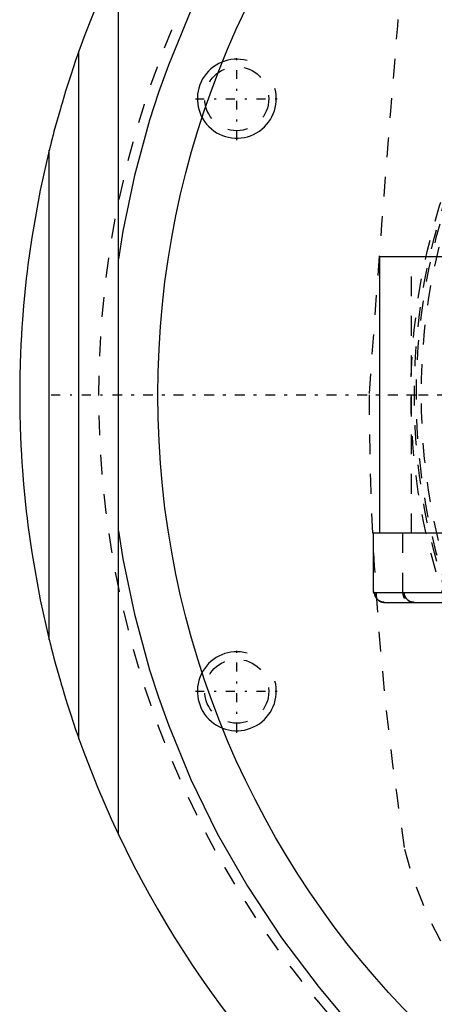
# Model space of a CAD drawing. Extents: x -602 to 139, y -105 to 105.
# Tile 2 of 14: x -602 to -581, y -31 to 19. Entities that reach past the tile are written whole.
import ezdxf

# ---------------------------------------------------------------- set-up
doc = ezdxf.new("R2010")
doc.units = 0
doc.linetypes.add('CENTER', pattern=[1.5, 0.45, -0.5, 0.05, -0.5])
doc.linetypes.add('DASHED', pattern=[2, 1, -1])
for name, color, linetype in [('AM_0', 7, 'CONTINUOUS'), ('AM_10', 7, 'CONTINUOUS'), ('AM_3', 7, 'DASHED'), ('AM_7', 7, 'CENTER')]:
    doc.layers.add(name, color=color, linetype=linetype)

msp = doc.modelspace()

# ---------------------------------------------------------------- linework, layer by layer
at = {"layer": 'AM_0', "color": 7, "linetype": 'CONTINUOUS'}
for p, q in [((-597, -22.249), (-597, 22.249)), ((-599, -17.407), (-599, 17.407)), ((-600.5, -12.4), (-600.5, 12.4)), ((-583.75, -7), (-583.75, 7)), ((-574.4, 7), (-583.75, 7)), ((-584.1, -7), (-584.1, -10)), ((-574.156, -7), (-584.1, -7)), ((-584.1, -10), (-573.6, -10)), ((-583.514, -10.5), (-574.186, -10.5))]:
    msp.add_line(p, q, dxfattribs=at)
for points in [[(-559.538, 46.532, 0), (-561.415, 46.108, 0), (-564.985, 45.074, 0), (-568.302, 43.832, 0), (-569.893, 43.134, 0), (-571.448, 42.382, 0), (-574.441, 40.729, 0), (-577.273, 38.89, 0), (-579.934, 36.881, 0), (-582.418, 34.718, 0), (-584.717, 32.419, 0), (-585.796, 31.224, 0), (-586.827, 30.001, 0), (-588.744, 27.48, 0), (-590.467, 24.873, 0), (-591.995, 22.197, 0), (-593.327, 19.467, 0), (-594.467, 16.7, 0), (-594.966, 15.307, 0), (-595.418, 13.909, 0), (-596.184, 11.104, 0), (-596.771, 8.29, 0), (-597, 6.874, 0)], [(-597, 22.249, 0), (-597.367, 21.456, 0), (-598.061, 19.853, 0), (-598.701, 18.227, 0), (-599, 17.407, 0)], [(-599, 17.407, 0), (-599.056, 17.248, 0), (-599.167, 16.93, 0), (-599.275, 16.614, 0), (-599.327, 16.457, 0), (-599.379, 16.3, 0), (-599.481, 15.989, 0), (-599.58, 15.68, 0), (-599.675, 15.376, 0), (-599.767, 15.076, 0), (-599.855, 14.781, 0), (-599.898, 14.635, 0), (-599.94, 14.492, 0), (-600.021, 14.208, 0), (-600.103, 13.917, 0), (-600.184, 13.622, 0), (-600.262, 13.333, 0), (-600.304, 13.171, 0), (-600.316, 13.125, 0), (-600.328, 13.081, 0), (-600.334, 13.059, 0), (-600.339, 13.037, 0), (-600.35, 12.994, 0), (-600.361, 12.952, 0), (-600.367, 12.931, 0), (-600.372, 12.91, 0), (-600.382, 12.87, 0), (-600.392, 12.83, 0), (-600.397, 12.811, 0), (-600.402, 12.792, 0), (-600.412, 12.754, 0), (-600.421, 12.718, 0), (-600.43, 12.683, 0), (-600.438, 12.648, 0), (-600.447, 12.614, 0), (-600.451, 12.597, 0), (-600.455, 12.581, 0), (-600.463, 12.549, 0), (-600.47, 12.52, 0), (-600.477, 12.493, 0), (-600.483, 12.469, 0), (-600.488, 12.447, 0), (-600.491, 12.438, 0), (-600.493, 12.429, 0), (-600.496, 12.415, 0), (-600.498, 12.408, 0), (-600.498, 12.406, 0), (-600.499, 12.404, 0), (-600.499, 12.404, 0), (-600.499, 12.403, 0), (-600.5, 12.402, 0), (-600.5, 12.4, 0), (-600.5, 12.4, 0)], [(-600.5, 12.4, 0), (-600.957, 10.364, 0), (-601.386, 7.968, 0), (-601.488, 7.279, 0), (-601.581, 6.59, 0), (-601.624, 6.245, 0), (-601.664, 5.9, 0), (-601.739, 5.208, 0), (-601.804, 4.515, 0), (-601.859, 3.822, 0), (-601.888, 3.417, 0), (-601.895, 3.302, 0), (-601.902, 3.186, 0), (-601.906, 3.128, 0), (-601.909, 3.07, 0), (-601.916, 2.955, 0), (-601.922, 2.839, 0), (-601.929, 2.723, 0), (-601.935, 2.607, 0), (-601.94, 2.491, 0), (-601.943, 2.434, 0), (-601.946, 2.376, 0), (-601.951, 2.26, 0), (-601.956, 2.144, 0), (-601.958, 2.086, 0), (-601.96, 2.028, 0), (-601.965, 1.912, 0), (-601.969, 1.797, 0), (-601.971, 1.739, 0), (-601.973, 1.681, 0), (-601.976, 1.565, 0), (-601.98, 1.449, 0), (-601.983, 1.333, 0), (-601.986, 1.217, 0), (-601.988, 1.101, 0), (-601.99, 1.043, 0), (-601.991, 0.985, 0), (-601.993, 0.869, 0), (-601.995, 0.754, 0), (-601.996, 0.638, 0), (-601.997, 0.57, 0), (-601.997, 0.551, 0), (-601.997, 0.531, 0), (-601.997, 0.522, 0), (-601.997, 0.512, 0), (-601.998, 0.493, 0), (-601.998, 0.473, 0), (-601.998, 0.454, 0), (-601.998, 0.435, 0), (-601.998, 0.415, 0), (-601.998, 0.406, 0), (-601.998, 0.396, 0), (-601.999, 0.377, 0), (-601.999, 0.357, 0), (-601.999, 0.348, 0), (-601.999, 0.338, 0), (-601.999, 0.319, 0), (-601.999, 0.299, 0), (-601.999, 0.29, 0), (-601.999, 0.28, 0), (-601.999, 0.261, 0), (-601.999, 0.242, 0), (-602, 0.222, 0), (-602, 0.203, 0), (-602, 0.184, 0), (-602, 0.174, 0), (-602, 0.164, 0), (-602, 0.145, 0), (-602, 0.126, 0), (-602, 0.106, 0), (-602, 0.087, 0), (-602, 0.068, 0), (-602, 0.058, 0), (-602, 0.048, 0), (-602, 0.029, 0), (-602, 0.01, 0), (-602, 0, 0)], [(-602, 0, 0), (-602, -0.01, 0), (-602, -0.029, 0), (-602, -0.048, 0), (-602, -0.058, 0), (-602, -0.068, 0), (-602, -0.087, 0), (-602, -0.106, 0), (-602, -0.126, 0), (-602, -0.145, 0), (-602, -0.164, 0), (-602, -0.174, 0), (-602, -0.184, 0), (-602, -0.203, 0), (-602, -0.222, 0), (-601.999, -0.242, 0), (-601.999, -0.261, 0), (-601.999, -0.28, 0), (-601.999, -0.29, 0), (-601.999, -0.299, 0), (-601.999, -0.319, 0), (-601.999, -0.338, 0), (-601.999, -0.348, 0), (-601.999, -0.357, 0), (-601.999, -0.377, 0), (-601.998, -0.396, 0), (-601.998, -0.406, 0), (-601.998, -0.415, 0), (-601.998, -0.435, 0), (-601.998, -0.454, 0), (-601.998, -0.473, 0), (-601.998, -0.493, 0), (-601.997, -0.512, 0), (-601.997, -0.522, 0), (-601.997, -0.531, 0), (-601.997, -0.551, 0), (-601.997, -0.57, 0), (-601.997, -0.589, 0), (-601.996, -0.609, 0), (-601.996, -0.628, 0), (-601.996, -0.638, 0), (-601.996, -0.647, 0), (-601.996, -0.667, 0), (-601.995, -0.686, 0), (-601.995, -0.754, 0), (-601.993, -0.869, 0), (-601.991, -0.985, 0), (-601.99, -1.043, 0), (-601.988, -1.101, 0), (-601.986, -1.217, 0), (-601.983, -1.333, 0), (-601.98, -1.449, 0), (-601.976, -1.565, 0), (-601.973, -1.681, 0), (-601.971, -1.739, 0), (-601.969, -1.797, 0), (-601.965, -1.912, 0), (-601.96, -2.028, 0), (-601.958, -2.086, 0), (-601.956, -2.144, 0), (-601.951, -2.26, 0), (-601.946, -2.376, 0), (-601.943, -2.434, 0), (-601.94, -2.491, 0), (-601.935, -2.607, 0), (-601.929, -2.723, 0), (-601.922, -2.839, 0), (-601.916, -2.955, 0), (-601.909, -3.07, 0), (-601.906, -3.128, 0), (-601.902, -3.186, 0), (-601.895, -3.302, 0), (-601.888, -3.417, 0), (-601.859, -3.822, 0), (-601.804, -4.515, 0), (-601.739, -5.208, 0), (-601.664, -5.9, 0), (-601.624, -6.245, 0), (-601.581, -6.59, 0), (-601.488, -7.279, 0), (-601.386, -7.968, 0), (-600.957, -10.364, 0), (-600.5, -12.4, 0)], [(-597, -6.874, 0), (-596.771, -8.29, 0), (-596.184, -11.104, 0), (-595.418, -13.909, 0), (-594.966, -15.307, 0), (-594.467, -16.7, 0), (-593.327, -19.467, 0), (-591.995, -22.197, 0), (-590.467, -24.873, 0), (-588.744, -27.48, 0), (-586.827, -30.001, 0), (-585.796, -31.224, 0), (-584.717, -32.419, 0), (-582.418, -34.718, 0), (-579.934, -36.881, 0), (-577.273, -38.89, 0), (-574.441, -40.729, 0), (-571.448, -42.382, 0), (-569.893, -43.134, 0), (-568.302, -43.832, 0), (-564.985, -45.074, 0), (-561.415, -46.108, 0), (-559.538, -46.532, 0)], [(-583.74, -10.448, 0), (-583.754, -10.441, 0), (-583.781, -10.425, 0), (-583.808, -10.408, 0), (-583.821, -10.399, 0), (-583.833, -10.389, 0), (-583.857, -10.369, 0), (-583.878, -10.349, 0), (-583.899, -10.327, 0), (-583.919, -10.303, 0), (-583.937, -10.277, 0), (-583.946, -10.264, 0), (-583.954, -10.25, 0), (-583.969, -10.223, 0), (-583.982, -10.195, 0), (-583.993, -10.168, 0), (-584.002, -10.138, 0), (-584.01, -10.108, 0), (-584.014, -10.092, 0), (-584.016, -10.076, 0), (-584.02, -10.045, 0), (-584.022, -10.015, 0), (-584.022, -10, 0)], [(-583.514, -10.5, 0), (-583.519, -10.5, 0), (-583.531, -10.5, 0), (-583.542, -10.499, 0), (-583.548, -10.499, 0), (-583.554, -10.498, 0), (-583.565, -10.497, 0), (-583.577, -10.496, 0), (-583.589, -10.495, 0), (-583.601, -10.493, 0), (-583.613, -10.491, 0), (-583.619, -10.489, 0), (-583.624, -10.488, 0), (-583.636, -10.485, 0), (-583.648, -10.482, 0), (-583.659, -10.479, 0), (-583.67, -10.476, 0), (-583.681, -10.472, 0), (-583.687, -10.47, 0), (-583.692, -10.468, 0), (-583.703, -10.464, 0), (-583.713, -10.46, 0), (-583.718, -10.458, 0)], [(-600.5, -12.4, 0), (-600.5, -12.4, 0), (-600.5, -12.402, 0), (-600.499, -12.403, 0), (-600.499, -12.404, 0), (-600.499, -12.404, 0), (-600.498, -12.406, 0), (-600.498, -12.408, 0), (-600.496, -12.415, 0), (-600.493, -12.429, 0), (-600.491, -12.438, 0), (-600.488, -12.447, 0), (-600.483, -12.469, 0), (-600.477, -12.493, 0), (-600.47, -12.52, 0), (-600.463, -12.549, 0), (-600.455, -12.581, 0), (-600.451, -12.597, 0), (-600.447, -12.614, 0), (-600.438, -12.648, 0), (-600.43, -12.683, 0), (-600.421, -12.718, 0), (-600.412, -12.754, 0), (-600.402, -12.792, 0), (-600.397, -12.811, 0), (-600.392, -12.83, 0), (-600.382, -12.87, 0), (-600.372, -12.91, 0), (-600.367, -12.931, 0), (-600.361, -12.952, 0), (-600.35, -12.994, 0), (-600.339, -13.037, 0), (-600.334, -13.059, 0), (-600.328, -13.081, 0), (-600.316, -13.125, 0), (-600.304, -13.171, 0), (-600.262, -13.333, 0), (-600.184, -13.622, 0), (-600.103, -13.917, 0), (-600.021, -14.208, 0), (-599.94, -14.492, 0), (-599.898, -14.635, 0), (-599.855, -14.781, 0), (-599.767, -15.076, 0), (-599.675, -15.376, 0), (-599.58, -15.68, 0), (-599.481, -15.989, 0), (-599.379, -16.3, 0), (-599.327, -16.457, 0), (-599.275, -16.614, 0), (-599.167, -16.93, 0), (-599.056, -17.248, 0), (-599, -17.407, 0)], [(-599, -17.407, 0), (-598.701, -18.227, 0), (-598.061, -19.853, 0), (-597.367, -21.456, 0), (-597, -22.249, 0)]]:
    msp.add_polyline3d(points, dxfattribs=at)
msp.add_circle((-550, 0), 45, dxfattribs=at)
msp.add_arc((-550, 0), 52, 205.3317, 264.3162, dxfattribs=at)
at = {"layer": 'AM_10', "color": 7, "linetype": 'CONTINUOUS'}
for centre in [(-591, 15), (-591, -15)]:
    msp.add_arc(centre, 2, 75, 15, dxfattribs=at)
at = {"layer": 'AM_3', "color": 6, "linetype": 'DASHED'}
for p, q in [((-582.15, -7), (-582.15, 7)), ((-583.75, -7), (-584.1, -7)), ((-582.6, -7), (-582.6, -10)), ((-584.022, -10), (-584.1, -10)), ((-582.5, -10.3), (-582.5, -10))]:
    msp.add_line(p, q, dxfattribs=at)
for points in [[(-583.514, -10.5, 0), (-583.517, -10.5, 0), (-583.524, -10.5, 0), (-583.532, -10.5, 0), (-583.535, -10.5, 0), (-583.539, -10.499, 0), (-583.546, -10.499, 0), (-583.553, -10.499, 0), (-583.56, -10.498, 0), (-583.568, -10.497, 0), (-583.575, -10.496, 0), (-583.579, -10.496, 0), (-583.583, -10.495, 0), (-583.59, -10.494, 0), (-583.597, -10.493, 0), (-583.605, -10.492, 0), (-583.612, -10.491, 0), (-583.62, -10.489, 0), (-583.623, -10.488, 0), (-583.627, -10.487, 0), (-583.634, -10.486, 0), (-583.642, -10.484, 0), (-583.645, -10.483, 0), (-583.649, -10.482, 0), (-583.656, -10.48, 0), (-583.663, -10.478, 0), (-583.667, -10.477, 0), (-583.67, -10.476, 0), (-583.677, -10.474, 0), (-583.684, -10.471, 0), (-583.691, -10.469, 0), (-583.698, -10.466, 0), (-583.704, -10.464, 0), (-583.707, -10.462, 0), (-583.711, -10.461, 0), (-583.717, -10.458, 0), (-583.723, -10.456, 0), (-583.73, -10.453, 0), (-583.736, -10.45, 0), (-583.743, -10.446, 0), (-583.746, -10.445, 0), (-583.75, -10.443, 0), (-583.756, -10.44, 0), (-583.763, -10.436, 0), (-583.769, -10.433, 0), (-583.776, -10.429, 0), (-583.782, -10.425, 0), (-583.785, -10.423, 0), (-583.788, -10.421, 0), (-583.795, -10.417, 0), (-583.801, -10.413, 0), (-583.807, -10.409, 0), (-583.813, -10.404, 0), (-583.819, -10.4, 0), (-583.823, -10.398, 0), (-583.825, -10.395, 0), (-583.831, -10.391, 0), (-583.837, -10.386, 0), (-583.843, -10.381, 0), (-583.848, -10.377, 0), (-583.854, -10.372, 0), (-583.857, -10.369, 0), (-583.859, -10.367, 0), (-583.865, -10.362, 0), (-583.87, -10.357, 0), (-583.872, -10.355, 0), (-583.875, -10.353, 0), (-583.88, -10.348, 0), (-583.884, -10.343, 0), (-583.887, -10.34, 0), (-583.889, -10.337, 0), (-583.894, -10.332, 0), (-583.899, -10.327, 0), (-583.904, -10.321, 0), (-583.909, -10.315, 0), (-583.913, -10.31, 0), (-583.916, -10.307, 0), (-583.918, -10.304, 0), (-583.922, -10.298, 0), (-583.927, -10.292, 0), (-583.931, -10.286, 0), (-583.936, -10.279, 0), (-583.94, -10.273, 0), (-583.942, -10.27, 0), (-583.944, -10.267, 0), (-583.948, -10.261, 0), (-583.952, -10.254, 0), (-583.956, -10.248, 0), (-583.959, -10.241, 0), (-583.963, -10.235, 0), (-583.965, -10.231, 0), (-583.966, -10.228, 0), (-583.97, -10.222, 0), (-583.973, -10.215, 0), (-583.976, -10.209, 0), (-583.979, -10.202, 0), (-583.982, -10.196, 0), (-583.983, -10.193, 0), (-583.984, -10.189, 0), (-583.987, -10.183, 0), (-583.99, -10.176, 0), (-583.992, -10.17, 0), (-583.995, -10.163, 0), (-583.997, -10.156, 0), (-583.998, -10.153, 0), (-583.999, -10.149, 0), (-584.001, -10.142, 0), (-584.003, -10.135, 0), (-584.004, -10.131, 0), (-584.005, -10.128, 0), (-584.007, -10.12, 0), (-584.009, -10.113, 0), (-584.01, -10.109, 0), (-584.011, -10.106, 0), (-584.012, -10.098, 0), (-584.014, -10.091, 0), (-584.015, -10.084, 0), (-584.016, -10.076, 0), (-584.017, -10.069, 0), (-584.018, -10.065, 0), (-584.018, -10.061, 0), (-584.019, -10.054, 0), (-584.02, -10.047, 0), (-584.021, -10.039, 0), (-584.021, -10.032, 0), (-584.022, -10.025, 0), (-584.022, -10.021, 0), (-584.022, -10.018, 0), (-584.022, -10.01, 0), (-584.022, -10.003, 0), (-584.022, -10, 0)], [(-584.022, -10, 0), (-584.022, -10.003, 0), (-584.022, -10.01, 0), (-584.022, -10.018, 0), (-584.022, -10.021, 0), (-584.022, -10.025, 0), (-584.021, -10.032, 0), (-584.021, -10.039, 0), (-584.02, -10.047, 0), (-584.019, -10.054, 0), (-584.018, -10.061, 0), (-584.018, -10.065, 0), (-584.017, -10.069, 0), (-584.016, -10.076, 0), (-584.015, -10.084, 0), (-584.014, -10.091, 0), (-584.012, -10.098, 0), (-584.011, -10.106, 0), (-584.01, -10.109, 0), (-584.009, -10.113, 0), (-584.007, -10.12, 0), (-584.005, -10.128, 0), (-584.004, -10.131, 0), (-584.003, -10.135, 0), (-584.001, -10.142, 0), (-583.999, -10.149, 0), (-583.998, -10.153, 0), (-583.997, -10.156, 0), (-583.995, -10.163, 0), (-583.992, -10.17, 0), (-583.99, -10.176, 0), (-583.987, -10.183, 0), (-583.984, -10.189, 0), (-583.983, -10.193, 0), (-583.982, -10.196, 0), (-583.979, -10.202, 0), (-583.976, -10.209, 0), (-583.973, -10.215, 0), (-583.97, -10.222, 0), (-583.966, -10.228, 0), (-583.965, -10.231, 0), (-583.963, -10.235, 0), (-583.959, -10.241, 0), (-583.956, -10.248, 0), (-583.952, -10.254, 0), (-583.948, -10.261, 0), (-583.944, -10.267, 0), (-583.942, -10.27, 0), (-583.94, -10.273, 0), (-583.936, -10.279, 0), (-583.931, -10.286, 0), (-583.927, -10.292, 0), (-583.922, -10.298, 0), (-583.918, -10.304, 0), (-583.916, -10.307, 0), (-583.913, -10.31, 0), (-583.909, -10.315, 0), (-583.904, -10.321, 0), (-583.899, -10.327, 0), (-583.894, -10.332, 0), (-583.889, -10.337, 0), (-583.887, -10.34, 0), (-583.884, -10.343, 0), (-583.88, -10.348, 0), (-583.875, -10.353, 0), (-583.872, -10.355, 0), (-583.87, -10.357, 0), (-583.865, -10.362, 0), (-583.859, -10.367, 0), (-583.857, -10.369, 0), (-583.854, -10.372, 0), (-583.848, -10.377, 0), (-583.843, -10.381, 0), (-583.837, -10.386, 0), (-583.831, -10.391, 0), (-583.825, -10.395, 0), (-583.823, -10.398, 0), (-583.819, -10.4, 0), (-583.813, -10.404, 0), (-583.807, -10.409, 0), (-583.801, -10.413, 0), (-583.795, -10.417, 0), (-583.788, -10.421, 0), (-583.785, -10.423, 0), (-583.782, -10.425, 0), (-583.776, -10.429, 0), (-583.769, -10.433, 0), (-583.763, -10.436, 0), (-583.756, -10.44, 0), (-583.75, -10.443, 0), (-583.746, -10.445, 0), (-583.743, -10.446, 0), (-583.736, -10.45, 0), (-583.73, -10.453, 0), (-583.723, -10.456, 0), (-583.717, -10.458, 0), (-583.711, -10.461, 0), (-583.707, -10.462, 0), (-583.704, -10.464, 0), (-583.698, -10.466, 0), (-583.691, -10.469, 0), (-583.684, -10.471, 0), (-583.677, -10.474, 0), (-583.67, -10.476, 0), (-583.667, -10.477, 0), (-583.663, -10.478, 0), (-583.656, -10.48, 0), (-583.649, -10.482, 0), (-583.645, -10.483, 0), (-583.642, -10.484, 0), (-583.634, -10.486, 0), (-583.627, -10.487, 0), (-583.623, -10.488, 0), (-583.62, -10.489, 0), (-583.612, -10.491, 0), (-583.605, -10.492, 0), (-583.597, -10.493, 0), (-583.59, -10.494, 0), (-583.583, -10.495, 0), (-583.579, -10.496, 0), (-583.575, -10.496, 0), (-583.568, -10.497, 0), (-583.56, -10.498, 0), (-583.553, -10.499, 0), (-583.546, -10.499, 0), (-583.539, -10.499, 0), (-583.535, -10.5, 0), (-583.532, -10.5, 0), (-583.524, -10.5, 0), (-583.517, -10.5, 0), (-583.514, -10.5, 0)], [(-583.718, -10.458, 0), (-583.722, -10.456, 0), (-583.729, -10.453, 0), (-583.736, -10.45, 0), (-583.74, -10.448, 0)], [(-582.5, -10.147, 0), (-582.499, -10.149, 0), (-582.497, -10.155, 0), (-582.495, -10.161, 0), (-582.494, -10.163, 0), (-582.493, -10.166, 0), (-582.491, -10.172, 0), (-582.489, -10.177, 0), (-582.487, -10.182, 0), (-582.485, -10.188, 0), (-582.483, -10.193, 0), (-582.482, -10.196, 0), (-582.481, -10.198, 0), (-582.478, -10.203, 0), (-582.476, -10.209, 0), (-582.473, -10.214, 0), (-582.471, -10.219, 0), (-582.468, -10.225, 0), (-582.467, -10.227, 0), (-582.465, -10.23, 0), (-582.463, -10.235, 0), (-582.46, -10.24, 0), (-582.458, -10.243, 0), (-582.457, -10.246, 0), (-582.454, -10.251, 0), (-582.451, -10.256, 0), (-582.449, -10.259, 0), (-582.447, -10.261, 0), (-582.444, -10.267, 0), (-582.441, -10.272, 0), (-582.437, -10.277, 0), (-582.434, -10.282, 0), (-582.43, -10.287, 0), (-582.429, -10.289, 0), (-582.427, -10.292, 0), (-582.423, -10.297, 0), (-582.419, -10.302, 0), (-582.416, -10.306, 0), (-582.412, -10.311, 0), (-582.408, -10.316, 0), (-582.406, -10.318, 0), (-582.404, -10.32, 0), (-582.4, -10.325, 0), (-582.396, -10.329, 0), (-582.383, -10.344, 0), (-582.369, -10.358, 0), (-582.364, -10.362, 0), (-582.36, -10.366, 0), (-582.358, -10.368, 0), (-582.356, -10.37, 0), (-582.351, -10.374, 0), (-582.347, -10.378, 0), (-582.342, -10.382, 0), (-582.338, -10.386, 0), (-582.333, -10.389, 0), (-582.331, -10.391, 0), (-582.328, -10.393, 0), (-582.323, -10.397, 0), (-582.318, -10.4, 0), (-582.316, -10.402, 0), (-582.314, -10.404, 0), (-582.309, -10.408, 0), (-582.304, -10.411, 0), (-582.301, -10.413, 0), (-582.298, -10.415, 0), (-582.293, -10.418, 0), (-582.288, -10.421, 0), (-582.283, -10.424, 0), (-582.278, -10.428, 0), (-582.272, -10.431, 0), (-582.27, -10.432, 0), (-582.267, -10.434, 0), (-582.262, -10.437, 0), (-582.257, -10.44, 0), (-582.238, -10.449, 0), (-582.206, -10.463, 0), (-582.187, -10.47, 0), (-582.182, -10.472, 0), (-582.176, -10.474, 0), (-582.174, -10.475, 0), (-582.171, -10.476, 0), (-582.165, -10.477, 0), (-582.159, -10.479, 0), (-582.153, -10.481, 0), (-582.148, -10.482, 0), (-582.142, -10.484, 0), (-582.139, -10.485, 0), (-582.136, -10.485, 0), (-582.13, -10.487, 0), (-582.124, -10.488, 0), (-582.121, -10.489, 0), (-582.118, -10.489, 0), (-582.112, -10.491, 0), (-582.106, -10.492, 0), (-582.103, -10.492, 0), (-582.1, -10.493, 0), (-582.094, -10.494, 0), (-582.088, -10.495, 0), (-582.067, -10.497, 0), (-582.031, -10.5, 0), (-582.014, -10.5, 0)], [(-582.494, -10.166, 0), (-582.495, -10.163, 0), (-582.497, -10.156, 0), (-582.499, -10.15, 0), (-582.5, -10.147, 0)], [(-582.44, -10.272, 0), (-582.442, -10.269, 0), (-582.446, -10.264, 0), (-582.45, -10.258, 0), (-582.451, -10.255, 0), (-582.453, -10.252, 0), (-582.457, -10.246, 0), (-582.46, -10.24, 0), (-582.463, -10.234, 0), (-582.466, -10.228, 0), (-582.469, -10.222, 0), (-582.471, -10.219, 0), (-582.472, -10.216, 0), (-582.475, -10.21, 0), (-582.478, -10.205, 0), (-582.48, -10.199, 0), (-582.483, -10.193, 0), (-582.485, -10.187, 0), (-582.487, -10.184, 0), (-582.488, -10.181, 0), (-582.49, -10.175, 0), (-582.492, -10.169, 0), (-582.494, -10.166, 0)], [(-582.154, -10.481, 0), (-582.164, -10.478, 0), (-582.183, -10.472, 0), (-582.201, -10.465, 0), (-582.21, -10.461, 0), (-582.219, -10.458, 0), (-582.237, -10.449, 0), (-582.255, -10.44, 0), (-582.273, -10.43, 0), (-582.29, -10.42, 0), (-582.308, -10.408, 0), (-582.316, -10.402, 0), (-582.324, -10.396, 0), (-582.34, -10.383, 0), (-582.356, -10.37, 0), (-582.37, -10.357, 0), (-582.383, -10.344, 0), (-582.397, -10.329, 0), (-582.403, -10.322, 0), (-582.41, -10.314, 0), (-582.422, -10.298, 0), (-582.435, -10.281, 0), (-582.44, -10.272, 0)], [(-582.033, -10.5, 0), (-582.036, -10.5, 0), (-582.043, -10.499, 0), (-582.05, -10.499, 0), (-582.053, -10.499, 0), (-582.056, -10.498, 0), (-582.063, -10.498, 0), (-582.07, -10.497, 0), (-582.077, -10.496, 0), (-582.083, -10.495, 0), (-582.09, -10.494, 0), (-582.094, -10.494, 0), (-582.097, -10.493, 0), (-582.104, -10.492, 0), (-582.111, -10.491, 0), (-582.117, -10.49, 0), (-582.124, -10.488, 0), (-582.131, -10.487, 0), (-582.134, -10.486, 0), (-582.138, -10.485, 0), (-582.144, -10.483, 0), (-582.151, -10.482, 0), (-582.154, -10.481, 0)], [(-582.014, -10.5, 0), (-582.017, -10.5, 0), (-582.023, -10.5, 0), (-582.03, -10.5, 0), (-582.033, -10.5, 0)]]:
    msp.add_polyline3d(points, dxfattribs=at)
for centre, radius in [((-550, 0), 32.175), ((-550, 0), 32), ((-550, 0), 31.9), ((-550, 0), 31.65), ((-591, 15), 1.621), ((-591, -15), 1.621)]:
    msp.add_circle(centre, radius, dxfattribs=at)
for centre, radius, start, end in [((-550, 0), 48, 64.2565, 295.7435), ((924.944, -106.544), 1513, 175.088274, 175.961933), ((-433.3, 0.247), 151, 180.0937, 188.85609), ((-582.1, -10), 0.5, 180, 216.8699), ((-563.118, -18.068), 20, 194.2752, 219.7248)]:
    msp.add_arc(centre, radius, start, end, dxfattribs=at)
at = {"layer": 'AM_7', "color": 4, "linetype": 'CENTER'}
for p, q in [((-591, 12.9), (-591, 17.1)), ((-593.1, 15), (-588.9, 15)), ((-600.4, 0), (-499.6, 0)), ((-597.25, 0), (-502.75, 0)), ((-582.392, 0), (-517.608, 0)), ((-591, -17.1), (-591, -12.9)), ((-593.1, -15), (-588.9, -15))]:
    msp.add_line(p, q, dxfattribs=at)

doc.saveas('drawing.dxf')
